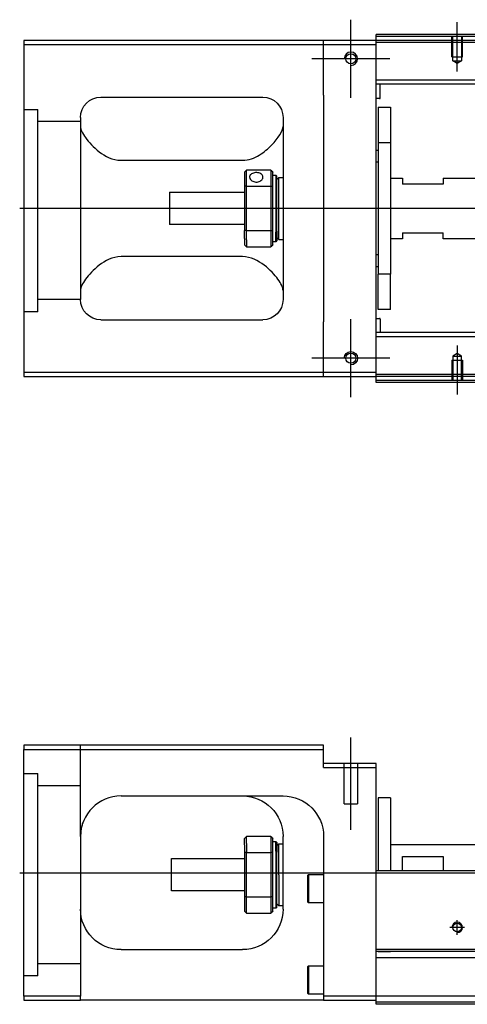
# Model space of a CAD drawing. Header units: millimetres. Extents: x -1108 to 3135, y -1596 to 860.
# Tile 117 of 256: x -958 to -847, y -951 to -708. Entities that reach past the tile are written whole.
import ezdxf
from ezdxf.lldxf.tags import DXFTag

# ---------------------------------------------------------------- set-up
doc = ezdxf.new("R2010")
doc.units = ezdxf.units.MM
doc.layers.get('0').update_dxf_attribs({"linetype": 'CONTINUOUS'})
tags = doc.linetypes.add('DASHED', pattern=[25.72, 12.86, -12.86]).pattern_tags.tags
tags[6:7] = [DXFTag(74, 4), DXFTag(75, 0), DXFTag(340, '0'), DXFTag(46, 0.0), DXFTag(50, 0.0), DXFTag(44, 0.0), DXFTag(45, 0.0)]
tags[4:5] = [DXFTag(74, 4), DXFTag(75, 0), DXFTag(340, '0'), DXFTag(46, 0.0), DXFTag(50, 0.0), DXFTag(44, 0.0), DXFTag(45, 0.0)]

msp = doc.modelspace()

# ---------------------------------------------------------------- linework, layer by layer
at = {"ltscale": 0.2}
for p, q in [((-875.93, -727.02), (-875.93, -707.72)), ((-849.68, -720.52), (-849.68, -708.37)), ((-866.28, -717.37), (-885.58, -717.37)), ((-875.93, -801.02), (-875.93, -781.72)), ((-849.68, -788.23), (-849.68, -800.37)), ((-866.28, -791.37), (-885.58, -791.37)), ((-875.93, -907.94), (-875.93, -885.11)), ((-849.68, -933.82), (-849.68, -930.22)), ((-847.88, -932.02), (-851.48, -932.02))]:
    msp.add_line(p, q, dxfattribs=at)
at = {"linetype": 'Continuous'}
for p, q in [((-869.68, -711.87), (-869.68, -711.37)), ((-598.81, -711.87), (-869.68, -711.87)), ((-869.68, -712.87), (-869.68, -711.87)), ((-882.68, -712.87), (-956.68, -712.87)), ((-956.68, -712.87), (-956.68, -794.87)), ((-956.68, -713.87), (-882.68, -713.87)), ((-882.68, -713.87), (-882.68, -712.87)), ((-869.68, -712.87), (-882.68, -712.87)), ((-882.68, -713.87), (-869.68, -713.87)), ((-882.68, -726.37), (-882.68, -713.87)), ((-869.68, -713.87), (-869.68, -712.87)), ((-599.05, -712.87), (-869.68, -712.87)), ((-869.68, -794.87), (-869.68, -713.87)), ((-832.03, -722.69), (-869.68, -722.69)), ((-832.03, -723.69), (-869.68, -723.69)), ((-868.68, -727.02), (-868.68, -723.69)), ((-937.68, -726.87), (-897.68, -726.87)), ((-882.68, -726.37), (-882.68, -782.37)), ((-868.88, -727.22), (-869.68, -727.22)), ((-869.18, -729.37), (-866.18, -729.37)), ((-869.18, -729.37), (-869.18, -738.13)), ((-866.18, -729.37), (-866.18, -738.13)), ((-942.68, -731.87), (-942.68, -776.87)), ((-892.68, -731.87), (-892.68, -776.87)), ((-866.18, -738.13), (-869.18, -738.13)), ((-869.18, -738.13), (-869.18, -770.62)), ((-866.18, -738.13), (-866.18, -770.62)), ((-869.68, -739.97), (-869.18, -739.97)), ((-932.68, -742.47), (-902.68, -742.47)), ((-869.18, -742.97), (-869.68, -742.97)), ((-902.18, -745.37), (-902.18, -748.96)), ((-895.68, -744.87), (-901.68, -744.87)), ((-901.68, -748.83), (-901.68, -744.87)), ((-895.68, -744.87), (-895.68, -748.83)), ((-895.18, -748.96), (-895.18, -745.37)), ((-895.18, -746.12), (-894.48, -746.12)), ((-894.48, -746.12), (-894.18, -746.42)), ((-894.48, -746.12), (-894.48, -760.21)), ((-894.18, -759.99), (-894.18, -746.42)), ((-894.18, -747.22), (-893.68, -746.72)), ((-893.68, -746.72), (-892.68, -746.72)), ((-893.68, -762.02), (-893.68, -746.72)), ((-866.18, -746.87), (-863.18, -746.87)), ((-863.18, -746.87), (-863.18, -748.37)), ((-853.18, -746.87), (-832.03, -746.87)), ((-853.18, -746.87), (-853.18, -748.37)), ((-902.18, -748.96), (-902.18, -759.78)), ((-901.68, -759.92), (-901.68, -748.83)), ((-901.68, -748.83), (-895.68, -748.83)), ((-895.68, -748.83), (-895.68, -759.92)), ((-895.18, -759.78), (-895.18, -748.96)), ((-853.18, -748.37), (-863.18, -748.37)), ((-920.68, -750.37), (-902.18, -750.37)), ((-920.68, -750.37), (-920.68, -758.37)), ((-902.18, -758.37), (-920.68, -758.37)), ((-902.18, -761.8), (-902.18, -759.78)), ((-895.68, -759.92), (-901.68, -759.92)), ((-901.68, -762.15), (-901.68, -759.92)), ((-895.68, -759.92), (-895.68, -762.15)), ((-895.18, -763.37), (-895.18, -759.78)), ((-894.48, -762.62), (-894.48, -760.21)), ((-894.18, -759.99), (-894.18, -762.32)), ((-894.18, -761.52), (-893.68, -762.02)), ((-863.18, -760.37), (-853.18, -760.37)), ((-863.18, -760.37), (-863.18, -761.87)), ((-853.18, -761.87), (-853.18, -760.37)), ((-902.18, -761.8), (-902.18, -763.37)), ((-901.68, -762.15), (-901.68, -763.87)), ((-901.68, -763.87), (-895.68, -763.87)), ((-895.68, -762.15), (-895.68, -763.87)), ((-894.48, -762.62), (-895.18, -762.62)), ((-894.18, -762.32), (-894.48, -762.62)), ((-893.68, -762.02), (-892.68, -762.02)), ((-863.18, -761.87), (-866.18, -761.87)), ((-832.03, -761.87), (-853.18, -761.87)), ((-902.68, -766.28), (-932.68, -766.28)), ((-869.68, -765.78), (-869.18, -765.78)), ((-869.18, -768.78), (-869.68, -768.78)), ((-866.18, -770.62), (-869.18, -770.62)), ((-869.18, -779.37), (-869.18, -770.62)), ((-866.18, -779.37), (-866.18, -770.62)), ((-866.18, -779.37), (-869.18, -779.37)), ((-937.68, -781.87), (-897.68, -781.87)), ((-882.68, -794.87), (-882.68, -782.37)), ((-869.68, -781.53), (-868.88, -781.53)), ((-868.68, -781.73), (-868.68, -785.05)), ((-832.03, -785.05), (-869.68, -785.05)), ((-832.03, -786.05), (-869.68, -786.05)), ((-956.68, -794.87), (-956.68, -795.87)), ((-882.68, -794.87), (-956.68, -794.87)), ((-882.68, -795.87), (-882.68, -794.87)), ((-869.68, -794.87), (-882.68, -794.87)), ((-869.68, -795.87), (-869.68, -794.87)), ((-956.68, -795.87), (-882.68, -795.87)), ((-882.68, -795.87), (-869.68, -795.87)), ((-619.05, -795.87), (-869.68, -795.87)), ((-869.68, -796.87), (-869.68, -795.87)), ((-619.29, -796.87), (-869.68, -796.87)), ((-869.68, -797.37), (-869.68, -796.87)), ((-956.68, -887.02), (-956.68, -888.02)), ((-882.68, -887.02), (-956.68, -887.02)), ((-956.68, -888.02), (-882.68, -888.02)), ((-956.68, -949.02), (-956.68, -888.02)), ((-882.68, -888.02), (-882.68, -887.02)), ((-882.68, -892.52), (-882.68, -888.02)), ((-869.68, -891.52), (-882.68, -891.52)), ((-882.68, -892.52), (-869.68, -892.52)), ((-869.68, -892.52), (-869.68, -891.52)), ((-869.68, -917.02), (-869.68, -892.52)), ((-932.68, -899.52), (-892.68, -899.52)), ((-866.18, -900.02), (-869.18, -900.02)), ((-869.18, -900.02), (-869.18, -918.02)), ((-866.18, -900.02), (-866.18, -918.02)), ((-942.68, -909.52), (-942.68, -949.02)), ((-895.68, -909.52), (-901.68, -909.52)), ((-901.68, -911.25), (-901.68, -909.52)), ((-895.68, -909.52), (-895.68, -911.25)), ((-892.68, -927.52), (-892.68, -909.52)), ((-882.68, -909.52), (-882.68, -949.02)), ((-902.18, -911.6), (-902.18, -910.02)), ((-902.18, -911.6), (-902.18, -913.62)), ((-901.68, -911.25), (-901.68, -913.48)), ((-895.68, -911.25), (-895.68, -913.48)), ((-895.18, -913.62), (-895.18, -910.02)), ((-895.18, -910.77), (-894.48, -910.77)), ((-894.48, -910.77), (-894.18, -911.07)), ((-894.48, -913.19), (-894.48, -910.77)), ((-894.18, -911.07), (-894.18, -913.4)), ((-894.18, -911.87), (-893.68, -911.37)), ((-893.68, -911.37), (-892.68, -911.37)), ((-893.68, -919.02), (-893.68, -911.37)), ((-866.18, -911.52), (-831.93, -911.52)), ((-902.18, -913.62), (-902.18, -924.43)), ((-901.68, -924.57), (-901.68, -913.48)), ((-901.68, -913.48), (-895.68, -913.48)), ((-895.68, -913.48), (-895.68, -924.57)), ((-895.18, -924.43), (-895.18, -913.62)), ((-894.48, -913.19), (-894.48, -927.27)), ((-894.18, -926.97), (-894.18, -913.4)), ((-863.18, -914.52), (-853.18, -914.52)), ((-863.18, -918.02), (-863.18, -914.52)), ((-853.18, -914.52), (-853.18, -918.02)), ((-920.18, -915.02), (-902.18, -915.02)), ((-920.18, -919.02), (-920.18, -915.02)), ((-869.68, -918.02), (-869.68, -917.02)), ((-920.18, -923.02), (-920.18, -919.02)), ((-893.68, -919.02), (-893.68, -926.67)), ((-886.68, -919.2), (-886.43, -918.95)), ((-886.68, -919.2), (-886.68, -922.45)), ((-886.43, -918.95), (-882.68, -918.95)), ((-886.43, -918.95), (-886.43, -922.45)), ((-606.51, -918.02), (-869.68, -918.02)), ((-869.68, -937.47), (-869.68, -918.02)), ((-902.18, -923.02), (-920.18, -923.02)), ((-902.18, -924.43), (-902.18, -928.02)), ((-895.18, -928.02), (-895.18, -924.43)), ((-886.68, -922.45), (-886.68, -925.7)), ((-886.43, -922.45), (-886.43, -925.95)), ((-901.68, -928.52), (-901.68, -924.57)), ((-895.68, -924.57), (-901.68, -924.57)), ((-895.68, -924.57), (-895.68, -928.52)), ((-894.18, -926.97), (-894.48, -927.27)), ((-893.68, -926.67), (-894.18, -926.17)), ((-892.68, -926.67), (-893.68, -926.67)), ((-886.43, -925.95), (-886.68, -925.7)), ((-882.68, -925.95), (-886.43, -925.95)), ((-901.68, -928.52), (-895.68, -928.52)), ((-894.48, -927.27), (-895.18, -927.27)), ((-932.68, -937.52), (-902.68, -937.52)), ((-611.2, -937.47), (-869.68, -937.47)), ((-869.68, -937.97), (-869.68, -937.47)), ((-869.68, -949.02), (-869.68, -937.97)), ((-886.68, -941.77), (-886.43, -941.52)), ((-886.43, -941.52), (-882.68, -941.52)), ((-886.43, -941.52), (-886.43, -945.02)), ((-886.68, -941.77), (-886.68, -945.02)), ((-886.68, -945.02), (-886.68, -948.27)), ((-886.43, -945.02), (-886.43, -948.52)), ((-886.43, -948.52), (-886.68, -948.27)), ((-882.68, -948.52), (-886.43, -948.52)), ((-956.68, -949.02), (-956.68, -950.02)), ((-942.68, -949.02), (-956.68, -949.02)), ((-956.68, -950.02), (-942.68, -950.02)), ((-942.68, -950.02), (-942.68, -949.02)), ((-882.68, -950.02), (-942.68, -950.02)), ((-882.68, -949.02), (-882.68, -950.02)), ((-869.68, -949.02), (-882.68, -949.02)), ((-882.68, -950.02), (-869.68, -950.02)), ((-613.98, -949.02), (-869.68, -949.02)), ((-869.68, -951.02), (-869.68, -949.02)), ((-614.46, -951.02), (-869.68, -951.02))]:
    msp.add_line(p, q, dxfattribs=at)
at = {"linetype": 'DASHED', "ltscale": 0.1}
for p, q in [((-850.98, -716.87), (-850.98, -711.87)), ((-850.76, -717.87), (-850.76, -711.87)), ((-848.61, -711.87), (-848.61, -717.87)), ((-848.38, -716.87), (-848.38, -711.87)), ((-850.98, -716.87), (-848.38, -716.87)), ((-849.68, -718.52), (-850.76, -717.87)), ((-850.76, -717.87), (-848.61, -717.87)), ((-848.61, -717.87), (-849.68, -718.52)), ((-849.68, -790.23), (-850.76, -790.88)), ((-848.61, -790.88), (-849.68, -790.23)), ((-850.98, -791.87), (-848.38, -791.87)), ((-850.98, -791.87), (-850.98, -796.87)), ((-850.76, -790.88), (-850.76, -796.87)), ((-850.76, -790.88), (-848.61, -790.88)), ((-848.61, -796.87), (-848.61, -790.88)), ((-848.38, -791.87), (-848.38, -796.87))]:
    msp.add_line(p, q, dxfattribs=at)
at = {"linetype": 'DASHED'}
for p, q in [((-229.68, -713.37), (-869.68, -713.37)), ((-953.18, -779.89), (-956.68, -779.89)), ((-618.92, -795.37), (-869.68, -795.37)), ((-877.58, -901.52), (-877.58, -891.52)), ((-874.28, -891.52), (-874.28, -901.52)), ((-877.58, -901.52), (-874.28, -901.52)), ((-866.18, -938.02), (-869.18, -938.02)), ((-611.69, -939.52), (-869.68, -939.52)), ((-953.18, -944.02), (-956.68, -944.02)), ((-614.34, -950.52), (-869.68, -950.52))]:
    msp.add_line(p, q, dxfattribs=at)
at = {"linetype": 'DASHED', "ltscale": 0.3}
for p, q in [((-956.68, -729.89), (-953.18, -729.89)), ((-953.18, -779.89), (-953.18, -729.89)), ((-942.68, -732.89), (-953.18, -732.89)), ((-942.68, -776.89), (-953.18, -776.89)), ((-942.68, -909.52), (-942.68, -887.02)), ((-956.68, -894.02), (-953.18, -894.02)), ((-953.18, -944.02), (-953.18, -894.02)), ((-942.68, -897.02), (-953.18, -897.02)), ((-942.68, -941.02), (-953.18, -941.02))]:
    msp.add_line(p, q, dxfattribs=at)
for p, q in [((-215.69, -754.42), (-957.68, -754.37)), ((-957.68, -918.52), (-215.68, -918.52))]:
    msp.add_line(p, q)
for centre in [(-875.93, -717.37), (-875.93, -791.37)]:
    msp.add_circle(centre, 1.25)
at = {"linetype": 'Continuous'}
msp.add_circle((-849.68, -932.02), 1.07, dxfattribs=at)
for centre, radius, start, end in [((-875.93, -717.37), 1.65, 270, 180), ((-868.88, -727.02), 0.2, 270, 0), ((-868.88, -781.73), 0.2, 0, 90), ((-932.68, -909.52), 10, 90, 180)]:
    msp.add_arc(centre, radius, start, end, dxfattribs=at)
at = {"linetype": 'Continuous', "extrusion": (-6.12303e-17, 0, -1)}
for centre, radius, start, end in [((937.68, -731.87), 5, 0, 90), ((897.68, -731.87), 5, 90, 180), ((937.68, -776.87), 5, 270, 0), ((897.68, -776.87), 5, 180, 270), ((875.93, -791.37), 1.65, 0, 270)]:
    msp.add_arc(centre, radius, start, end, dxfattribs=at)
at = {"linetype": 'Continuous', "extrusion": (0, 0, -1)}
for centre, start, end in [((902.68, -909.52), 90, 180), ((892.68, -909.52), 90, 180), ((932.68, -927.52), 270, 0), ((902.68, -927.52), 180, 270)]:
    msp.add_arc(centre, 10, start, end, dxfattribs=at)
msp.add_arc((-849.68, -932.02), 1.3, 270, 180)
at = {"linetype": 'Continuous'}
for points, degree in [([(-598.69, -711.37), (-869.68, -711.37)], 1), ([(-942.68, -734.08), (-942.68, -734.83), (-942.21, -735.81), (-941.44, -736.87)], 3), ([(-902.18, -745.37), (-902.02, -745.21), (-901.85, -745.04), (-901.68, -744.87)], 3), ([(-895.68, -744.87), (-895.52, -745.04), (-895.35, -745.21), (-895.18, -745.37)], 3), ([(-901.68, -748.83), (-901.85, -748.87), (-902.02, -748.92), (-902.18, -748.96)], 3), ([(-895.68, -748.83), (-895.52, -748.87), (-895.35, -748.92), (-895.18, -748.96)], 3), ([(-901.68, -759.92), (-901.85, -759.87), (-902.02, -759.83), (-902.18, -759.78)], 3), ([(-895.68, -759.92), (-895.52, -759.87), (-895.35, -759.83), (-895.18, -759.78)], 3), ([(-901.68, -763.87), (-901.85, -763.71), (-902.02, -763.54), (-902.18, -763.37)], 3), ([(-895.18, -763.37), (-895.35, -763.54), (-895.52, -763.71), (-895.68, -763.87)], 3), ([(-941.44, -771.87), (-942.22, -772.94), (-942.68, -773.92), (-942.68, -774.66)], 3), ([(-892.68, -774.66), (-892.68, -773.91), (-893.15, -772.95), (-893.93, -771.87)], 3), ([(-619.41, -797.37), (-869.68, -797.37)], 1), ([(-937.68, -900.86), (-937.71, -900.88), (-937.74, -900.9), (-937.78, -900.92)], 3), ([(-901.68, -909.52), (-901.85, -909.69), (-902.02, -909.86), (-902.18, -910.02)], 3), ([(-895.68, -909.52), (-895.52, -909.69), (-895.35, -909.86), (-895.18, -910.02)], 3), ([(-901.68, -913.48), (-901.85, -913.52), (-902.02, -913.57), (-902.18, -913.62)], 3), ([(-895.18, -913.62), (-895.35, -913.57), (-895.52, -913.52), (-895.68, -913.48)], 3), ([(-901.68, -924.57), (-901.85, -924.52), (-902.02, -924.48), (-902.18, -924.43)], 3), ([(-895.18, -924.43), (-895.35, -924.48), (-895.52, -924.52), (-895.68, -924.57)], 3), ([(-902.18, -928.02), (-902.02, -928.19), (-901.85, -928.36), (-901.68, -928.52)], 3), ([(-895.18, -928.02), (-895.35, -928.19), (-895.52, -928.36), (-895.68, -928.52)], 3), ([(-611.32, -937.97), (-869.68, -937.97)], 1)]:
    msp.add_open_spline(points, degree=degree, dxfattribs=at)
for points, knots in [([(-902.68, -742.47), (-901.16, -742.47), (-899.75, -741.91), (-897.34, -740.45), (-896.35, -739.59), (-893.79, -736.97), (-892.68, -735.25), (-892.68, -734.08)], [0, 0, 0, 0, 0.25, 0.25, 0.5, 0.5, 1, 1, 1, 1]), ([(-941.44, -736.87), (-940.62, -738.01), (-939.49, -739.24), (-936.6, -741.45), (-934.75, -742.47), (-932.68, -742.47)], [0, 0, 0, 0, 0.5, 0.5, 1, 1, 1, 1]), ([(-897.63, -746.6), (-897.63, -746.47), (-897.67, -746.34), (-897.79, -746.1), (-897.88, -746), (-898.11, -745.81), (-898.25, -745.73), (-898.56, -745.61), (-898.73, -745.57), (-899.09, -745.52), (-899.28, -745.51), (-899.65, -745.53), (-899.83, -745.57), (-900.16, -745.66), (-900.31, -745.73), (-900.57, -745.89), (-900.69, -745.99), (-900.85, -746.21), (-900.9, -746.33), (-900.93, -746.51), (-900.93, -746.55), (-900.93, -746.6)], [0, 0, 0, 0, 0.106605, 0.106605, 0.21316, 0.21316, 0.320465, 0.320465, 0.42832, 0.42832, 0.535356, 0.535356, 0.641477, 0.641477, 0.748016, 0.748016, 0.855648, 0.855648, 0.963354, 0.963354, 1, 1, 1, 1]), ([(-900.93, -746.6), (-900.93, -746.72), (-900.9, -746.86), (-900.78, -747.12), (-900.69, -747.24), (-900.46, -747.46), (-900.32, -747.56), (-900.01, -747.72), (-899.83, -747.78), (-899.47, -747.85), (-899.29, -747.86), (-898.92, -747.83), (-898.74, -747.78), (-898.41, -747.66), (-898.26, -747.57), (-897.99, -747.37), (-897.88, -747.25), (-897.72, -747), (-897.67, -746.86), (-897.64, -746.69), (-897.63, -746.64), (-897.63, -746.6)], [0, 0, 0, 0, 0.106605, 0.106605, 0.21316, 0.21316, 0.320465, 0.320465, 0.42832, 0.42832, 0.535356, 0.535356, 0.641477, 0.641477, 0.748016, 0.748016, 0.855648, 0.855648, 0.963354, 0.963354, 1, 1, 1, 1]), ([(-932.68, -766.28), (-934.75, -766.28), (-936.6, -767.3), (-939.47, -769.5), (-940.62, -770.74), (-941.44, -771.87)], [0, 0, 0, 0, 0.5, 0.5, 1, 1, 1, 1]), ([(-893.93, -771.87), (-894.75, -770.74), (-895.88, -769.51), (-898.77, -767.3), (-900.62, -766.28), (-902.68, -766.28)], [0, 0, 0, 0, 0.5, 0.5, 1, 1, 1, 1]), ([(-942.12, -906.21), (-942.21, -906.47), (-942.34, -906.91), (-942.45, -907.35), (-942.48, -907.53)], [0, 0, 0, 0, 0.596588, 1, 1, 1, 1])]:
    msp.add_open_spline(points, degree=3, knots=knots, dxfattribs=at)

doc.saveas('drawing.dxf')
